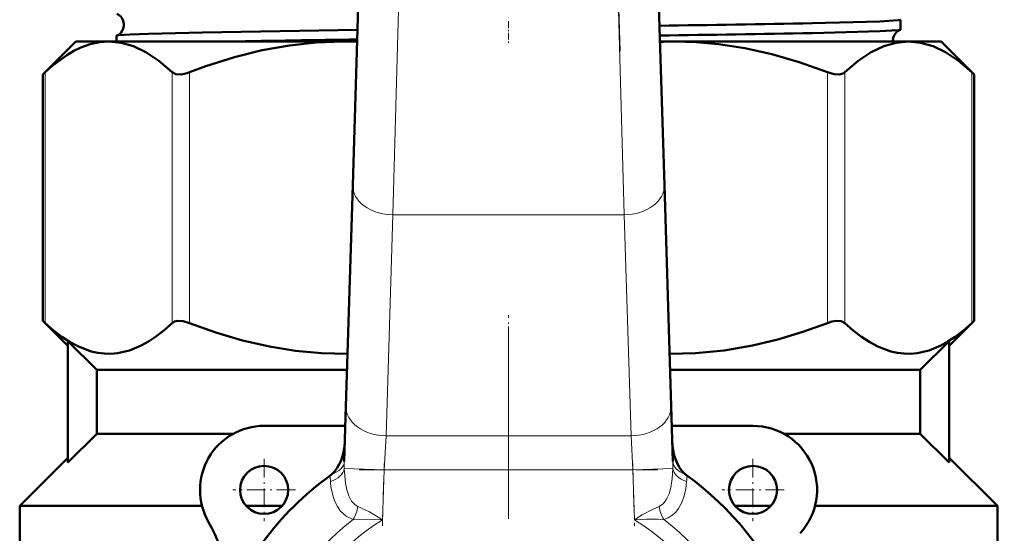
# Model space of a CAD drawing. Extents: x -1358 to 1757, y -1516 to 612.
# Tile 15 of 82: x -54 to 8, y -858 to -826. Entities that reach past the tile are written whole.
import ezdxf

# ---------------------------------------------------------------- set-up
doc = ezdxf.new("R2010")
doc.units = 0
doc.linetypes.add('DASHDOT', pattern=[18.5, 12, -3, 0.5, -3])

msp = doc.modelspace()

# ---------------------------------------------------------------- linework, layer by layer
at = {"color": 7, "linetype": 'DASHDOT', "lineweight": 18}
for p, q in [((-27.467, -739.451), (-30.172, -827.998)), ((-16.246, -827.998), (-18.951, -739.451)), ((-23.209, -845.198), (-23.209, -894.598))]:
    msp.add_line(p, q, dxfattribs=at)
at = {"color": 7, "lineweight": 50}
for p, q in [((-32.929, -836.376), (-32.443, -820.467)), ((-13.975, -820.467), (-13.489, -836.376)), ((1.25, -826.035), (1.25, -826.651)), ((-50.209, -827.398), (-52.269, -829.458)), ((-50.209, -827.398), (-48.154, -827.398)), ((-48.154, -827.398), (-33.542, -827.398)), ((-47.668, -827.043), (-47.668, -827.398)), ((-33.542, -827.398), (-32.655, -827.398)), ((-13.763, -827.398), (-12.877, -827.398)), ((-12.877, -827.398), (1.736, -827.398)), ((1.736, -827.398), (3.791, -827.398)), ((3.791, -827.398), (5.851, -829.458)), ((-52.269, -829.458), (-52.117, -829.316)), ((5.699, -829.316), (5.851, -829.458)), ((-52.269, -844.838), (-52.269, -829.458)), ((5.851, -844.838), (5.851, -829.458)), ((-33.351, -850.175), (-32.929, -836.376)), ((-13.489, -836.376), (-13.067, -850.175)), ((-50.709, -846.398), (-52.269, -844.838)), ((-52.269, -844.838), (-52.117, -844.98)), ((5.851, -844.838), (4.291, -846.398)), ((5.851, -844.838), (5.699, -844.98)), ((-48.9, -847.898), (-50.709, -846.109)), ((-50.709, -853.688), (-50.709, -846.109)), ((2.481, -847.898), (4.291, -846.109)), ((4.291, -853.688), (4.291, -846.109)), ((-48.9, -847.898), (-48.9, -851.898)), ((-48.9, -847.898), (-33.281, -847.898)), ((-13.137, -847.898), (2.481, -847.898)), ((2.481, -847.898), (2.481, -851.898)), ((-33.456, -853.629), (-33.351, -850.175)), ((-13.067, -850.175), (-12.962, -853.629)), ((-33.388, -851.398), (-38.459, -851.398)), ((-7.959, -851.398), (-13.03, -851.398)), ((-48.9, -851.898), (-50.709, -853.688)), ((-48.9, -851.898), (-40.396, -851.898)), ((-6.022, -851.898), (2.481, -851.898)), ((2.481, -851.898), (4.291, -853.688)), ((-53.709, -856.398), (-50.709, -853.398)), ((4.291, -853.398), (7.291, -856.398)), ((-53.709, -862.307), (-53.709, -856.398)), ((-53.709, -856.398), (-42.332, -856.398)), ((-39.577, -856.398), (-37.341, -856.398)), ((-9.077, -856.398), (-6.841, -856.398)), ((-4.086, -856.398), (7.291, -856.398)), ((7.291, -856.398), (7.291, -859.224))]:
    msp.add_line(p, q, dxfattribs=at)
at = {"color": 7, "lineweight": 18}
for p, q in [((-29.944, -820.543), (-30.43, -838.221)), ((-15.988, -838.221), (-16.474, -820.543)), ((-52.117, -844.98), (-52.117, -829.316)), ((-44.191, -844.98), (-44.191, -829.316)), ((-43.109, -844.98), (-43.109, -829.316)), ((-3.31, -844.98), (-3.31, -829.316)), ((-2.227, -844.98), (-2.227, -829.316)), ((5.699, -844.98), (5.699, -829.316)), ((-30.43, -838.221), (-30.852, -852.02)), ((-15.988, -838.221), (-30.43, -838.221)), ((-15.566, -852.02), (-15.988, -838.221)), ((-30.852, -852.02), (-30.971, -854.141)), ((-30.852, -852.02), (-15.566, -852.02)), ((-15.447, -854.141), (-15.566, -852.02)), ((-30.971, -854.141), (-33.459, -854.065)), ((-30.971, -854.141), (-31.066, -857.263)), ((-15.447, -854.141), (-30.971, -854.141)), ((-15.447, -854.141), (-12.959, -854.065)), ((-15.352, -857.263), (-15.447, -854.141))]:
    msp.add_line(p, q, dxfattribs=at)
at = {"color": 7, "linetype": 'DASHDOT', "lineweight": 18, "ltscale": 0.034837}
msp.add_line((-23.209, -826.138), (-23.209, -827.532), dxfattribs=at)
at = {"color": 7, "linetype": 'DASHDOT', "lineweight": 18, "ltscale": 0.09317}
msp.add_line((-23.209, -848.209), (-23.209, -844.482), dxfattribs=at)
at = {"color": 7, "linetype": 'DASHDOT', "lineweight": 18, "ltscale": 0.097499}
for p, q in [((-38.459, -853.448), (-38.459, -857.348)), ((-7.959, -853.448), (-7.959, -857.348))]:
    msp.add_line(p, q, dxfattribs=at)
at = {"color": 7, "linetype": 'DASHDOT', "lineweight": 18, "ltscale": 0.097409}
for p, q in [((-31.078, -857.635), (-30.959, -853.74)), ((-15.459, -853.74), (-15.34, -857.635))]:
    msp.add_line(p, q, dxfattribs=at)
at = {"color": 7, "linetype": 'DASHDOT', "lineweight": 18, "ltscale": 0.46571}
msp.add_line((-32.523, -854.141), (-13.895, -854.141), dxfattribs=at)
at = {"color": 7, "linetype": 'DASHDOT', "lineweight": 18, "ltscale": 0.0975}
for p, q in [((-36.509, -855.398), (-40.409, -855.398)), ((-6.009, -855.398), (-9.909, -855.398))]:
    msp.add_line(p, q, dxfattribs=at)
at = {"color": 7, "lineweight": 50}
for points in [[(1.25, -826.035), (1.25, -826.036), (1.249, -826.039), (1.245, -826.041), (1.234, -826.047), (1.104, -826.07), (-0.039, -826.14), (-4.255, -826.255)], [(-32.633, -826.666), (-42.302, -826.826), (-45.678, -826.912), (-46.822, -826.958), (-47.552, -827.011), (-47.656, -827.032)], [(1.237, -826.662), (1.146, -826.68), (0.713, -826.717), (-0.038, -826.754), (-4.255, -826.867)], [(-48.154, -827.398), (-48.728, -827.44), (-49.304, -827.565), (-49.886, -827.775), (-50.328, -827.989), (-50.776, -828.254), (-51.694, -828.939), (-52.117, -829.316)], [(-44.191, -829.316), (-45.024, -828.61), (-45.829, -828.073), (-46.615, -827.696), (-47.388, -827.472), (-48.154, -827.398)], [(-33.542, -827.398), (-35.206, -827.458), (-36.881, -827.639), (-38.579, -827.943), (-40.311, -828.375), (-42.087, -828.938), (-43.109, -829.316)], [(-3.31, -829.316), (-5.071, -828.689), (-6.786, -828.192), (-8.461, -827.818), (-10.109, -827.564), (-11.496, -827.44), (-12.877, -827.398)], [(1.736, -827.398), (0.97, -827.472), (0.197, -827.696), (-0.589, -828.073), (-1.394, -828.61), (-2.227, -829.316)], [(5.699, -829.316), (4.866, -828.61), (4.06, -828.073), (3.274, -827.696), (2.502, -827.472), (1.736, -827.398)], [(-44.191, -829.316), (-43.958, -829.436), (-43.642, -829.452), (-43.255, -829.368), (-43.109, -829.316)], [(-3.31, -829.316), (-2.9, -829.435), (-2.557, -829.453), (-2.293, -829.367), (-2.227, -829.316)], [(-52.117, -844.98), (-51.597, -845.438), (-51.072, -845.842), (-50.563, -846.174), (-50.05, -846.447), (-49.24, -846.749), (-48.831, -846.84), (-48.421, -846.889), (-48.013, -846.896), (-47.606, -846.86), (-46.865, -846.689), (-46.131, -846.386), (-45.682, -846.136), (-45.236, -845.842), (-44.71, -845.438), (-44.191, -844.98)], [(-43.109, -844.98), (-43.509, -844.863), (-43.871, -844.845), (-44.052, -844.891), (-44.191, -844.98)], [(-43.109, -844.98), (-41.471, -845.567), (-39.807, -846.059), (-38.12, -846.447), (-36.507, -846.708), (-34.882, -846.859), (-33.251, -846.896)], [(-13.167, -846.896), (-11.553, -846.86), (-9.766, -846.689), (-7.994, -846.386), (-6.411, -846.006), (-4.848, -845.534), (-3.31, -844.98)], [(-2.227, -844.98), (-2.457, -844.861), (-2.775, -844.844), (-3.037, -844.892), (-3.31, -844.98)], [(-2.227, -844.98), (-1.708, -845.438), (-1.182, -845.842), (-0.674, -846.174), (-0.161, -846.447), (0.649, -846.749), (1.058, -846.84), (1.468, -846.889), (1.876, -846.896), (2.284, -846.86), (3.024, -846.689), (3.758, -846.386), (4.208, -846.136), (4.653, -845.842), (5.179, -845.438), (5.699, -844.98)], [(-34.23, -854.412), (-34.049, -854.228), (-33.894, -854.018), (-33.658, -853.557), (-33.523, -853.139), (-33.444, -852.709), (-33.418, -852.377)], [(-13, -852.365), (-12.96, -852.811), (-12.866, -853.249), (-12.734, -853.621), (-12.554, -853.971), (-12.388, -854.205), (-12.188, -854.412)]]:
    msp.add_lwpolyline(points, dxfattribs=at)
at = {"color": 7, "lineweight": 18}
for points in [[(-33.459, -854.065), (-33.387, -854.969), (-33.305, -855.384), (-33.178, -855.771), (-33.006, -856.093), (-32.772, -856.337), (-32.605, -856.428)], [(-13.813, -856.428), (-13.548, -856.254), (-13.344, -855.985), (-13.189, -855.638), (-13.083, -855.252), (-12.995, -854.682), (-12.959, -854.065)], [(-12.097, -854.872), (-12.15, -855.324), (-12.247, -855.762), (-12.394, -856.175), (-12.603, -856.557), (-12.781, -856.783), (-12.994, -856.977), (-13.242, -857.133), (-13.52, -857.242)], [(-32.898, -857.242), (-33.337, -857.04), (-33.687, -856.726), (-33.888, -856.442), (-34.044, -856.129), (-34.16, -855.801), (-34.243, -855.46)], [(-32.605, -856.428), (-31.879, -856.776), (-31.066, -857.263)], [(-15.352, -857.263), (-14.864, -856.961), (-14.234, -856.616), (-13.813, -856.428)], [(-31.066, -857.263), (-32.065, -857.228), (-32.898, -857.242)], [(-13.52, -857.242), (-13.869, -857.228), (-14.597, -857.233), (-15.352, -857.263)]]:
    msp.add_lwpolyline(points, dxfattribs=at)
at = {"color": 7, "lineweight": 50}
for centre, radius in [((136.791, -728.848), 140), ((-38.459, -855.398), 1.5), ((-7.959, -855.398), 1.5)]:
    msp.add_circle(centre, radius, dxfattribs=at)
for centre, radius, start, end in [((136.791, -728.848), 140.27, 90, 270), ((-47.948, -826.348), 0.74, 3.63037, 66.84938), ((-47.948, -826.352), 0.741, 293.22694, 3.93096), ((-34.466, 727.217), 1553.766, 270.762349, 271.114117), ((1.511, -827.347), 0.739, 111.80375, 172.97369), ((1.234, -826.643), 0.0181, 277.78616, 334.41925), ((-47.654, -827.049), 0.0165, 99.52711, 156.72988), ((-7.165, -2712.98), 1885.879, 90.774341, 91.016301), ((-33.542, -850.47), 23.072, 87.79848, 89.99931), ((-34.379, 743.933), 1571.09, 270.751455, 271.098647), ((-12.876, -850.466), 23.067, 90.00062, 92.20184), ((1.518, -827.35), 0.746, 172.79771, 183.69087), ((-38.459, -855.398), 4, 90, 210.09198), ((-7.959, -855.398), 4, 317.33434, 90), ((-23.209, -869.898), 19, 125.84718, 161.68764), ((-35.19, -853.317), 1.457, 305.91164, 311.25224), ((-11.228, -853.318), 1.456, 228.7463, 234.09005), ((-23.209, -869.898), 19, 23.24767, 54.15282), ((-48.842, -861.415), 8, 341.68764, 30.09198)]:
    msp.add_arc(centre, radius, start, end, dxfattribs=at)
at = {"color": 7, "lineweight": 18}
for centre, radius, start, end in [((-24.253, -853.898), 9.207, 178.32572, 181.03981), ((-22.165, -853.898), 9.207, 358.96019, 1.67428), ((-28.721, -854.461), 5.615, 180.36855, 184.19776), ((-17.697, -854.461), 5.615, 355.80224, 359.63145), ((-28.184, -854.363), 6.159, 184.74241, 190.25809), ((-34.92, -856.056), 2.345, 329.6203, 350.87299), ((-11.498, -856.056), 2.345, 189.12701, 210.37971), ((-23.209, -869.898), 15.939, 127.43427, 52.56572), ((-23.209, -869.898), 14.879, 121.87624, 58.12376)]:
    msp.add_arc(centre, radius, start, end, dxfattribs=at)
for centre, major_axis, ratio, start_param, end_param in [((-30.43, -836.453), (-2.499, 0.076), 0.706942, 0, 1.592392), ((-15.988, -836.453), (2.499, 0.076), 0.706942, 4.690793, 6.283185), ((-30.852, -850.252), (-2.499, 0.076), 0.706942, 0, 1.592392), ((-15.566, -850.252), (-2.499, -0.076), 0.706942, 1.549201, 3.141593), ((-34.956, -853.583), (1.499, -0.046), 0.621499, 5.236661, 6.283185), ((-11.462, -853.583), (1.499, 0.046), 0.621499, 3.141593, 4.188117), ((-34.952, -854.019), (1.498, 0.071), 0.63921, 5.11644, 6.161921), ((-11.466, -854.019), (1.498, -0.071), 0.63921, 3.262857, 4.308338)]:
    msp.add_ellipse(centre, major_axis=major_axis, ratio=ratio, start_param=start_param, end_param=end_param, dxfattribs=at)

doc.saveas('drawing.dxf')
